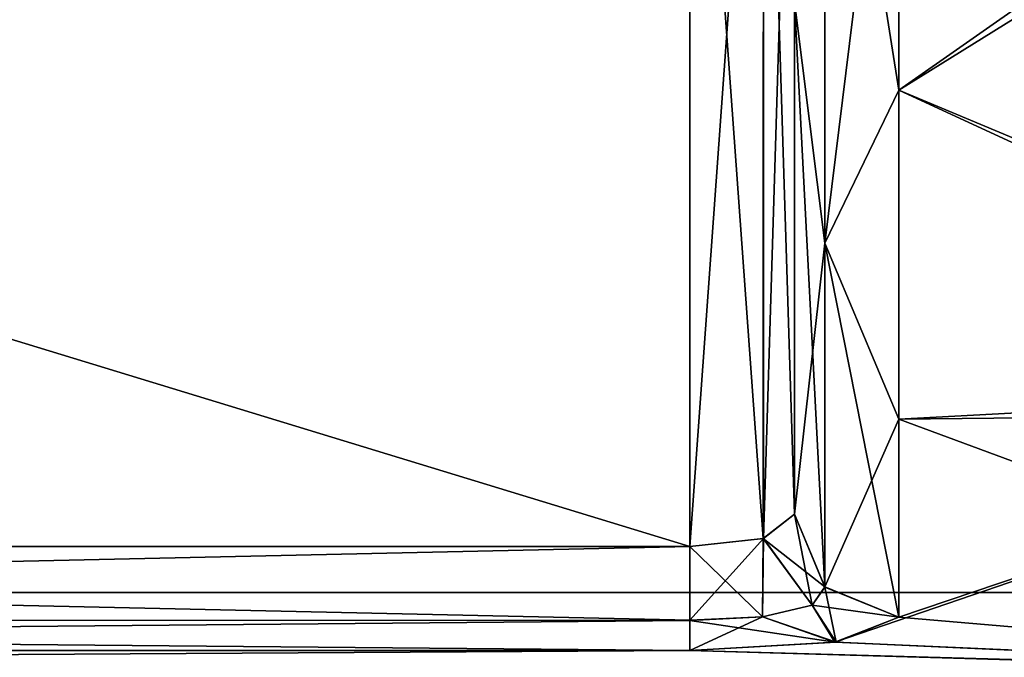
# Model space of a CAD drawing. Header units: millimetres. Extents: x -36 to 82, y -89 to 17.
# Tile 17 of 79: x -25.28 to -23.39, y -6.71 to -5.49. Entities that reach past the tile are written whole.
import ezdxf

# ---------------------------------------------------------------- set-up
doc = ezdxf.new("R2010")
doc.units = ezdxf.units.MM
doc.header["$LTSCALE"] = 65.185185
for name, color, linetype in [('140', 7, 'CONTINUOUS'), ('161', 7, 'CONTINUOUS'), ('193', 7, 'CONTINUOUS'), ('205', 7, 'CONTINUOUS'), ('209', 7, 'CONTINUOUS'), ('215', 7, 'CONTINUOUS'), ('216', 7, 'CONTINUOUS'), ('217', 7, 'CONTINUOUS'), ('218', 7, 'CONTINUOUS'), ('219', 7, 'CONTINUOUS'), ('265', 7, 'CONTINUOUS'), ('266', 7, 'CONTINUOUS'), ('267', 7, 'CONTINUOUS'), ('279', 7, 'CONTINUOUS'), ('280', 7, 'CONTINUOUS'), ('281', 7, 'CONTINUOUS'), ('350', 7, 'CONTINUOUS'), ('362', 7, 'CONTINUOUS'), ('366', 7, 'CONTINUOUS'), ('372', 7, 'CONTINUOUS'), ('373', 7, 'CONTINUOUS'), ('374', 7, 'CONTINUOUS'), ('375', 7, 'CONTINUOUS'), ('376', 7, 'CONTINUOUS'), ('422', 7, 'CONTINUOUS'), ('423', 7, 'CONTINUOUS'), ('424', 7, 'CONTINUOUS'), ('436', 7, 'CONTINUOUS'), ('437', 7, 'CONTINUOUS'), ('438', 7, 'CONTINUOUS')]:
    doc.layers.add(name, color=color, linetype=linetype)

msp = doc.modelspace()

# ---------------------------------------------------------------- linework, layer by layer
at = {"layer": '140', "color": 7, "linetype": 'CONTINUOUS', "true_color": 0xe6e6e6}
for points in [[(-20.1556, -6.5885, 84.352), (-20.1556, -3.5057, 86.1319), (-34.6937, -6.5885, 84.352), (-20.1556, -6.5885, 84.352)], [(-34.6937, -6.5885, 84.352), (-20.1556, -3.5057, 86.1319), (-34.6937, -3.5058, 86.1318), (-34.6937, -6.5885, 84.352)], [(-34.6937, -3.5058, 66.8682), (-20.1556, -3.506, 66.8682), (-34.6937, -6.5885, 68.648), (-34.6937, -3.5058, 66.8682)], [(-20.1556, -3.506, 66.8682), (-20.1556, -6.5888, 68.6482), (-34.6937, -6.5885, 68.648), (-20.1556, -3.506, 66.8682)], [(-34.6937, -6.5885, 68.648), (-20.1556, -6.5888, 68.6482), (-34.6937, -8.8768, 71.3751), (-34.6937, -6.5885, 68.648)], [(-20.1556, -8.8767, 81.6251), (-20.1556, -6.5885, 84.352), (-34.6937, -8.8768, 81.6249), (-20.1556, -8.8767, 81.6251)], [(-34.6937, -8.8768, 81.6249), (-20.1556, -6.5885, 84.352), (-34.6937, -6.5885, 84.352), (-34.6937, -8.8768, 81.6249)], [(-20.1556, -6.5888, 68.6482), (-20.1556, -8.8769, 71.3752), (-34.6937, -8.8768, 71.3751), (-20.1556, -6.5888, 68.6482)]]:
    msp.add_3dface(points, dxfattribs=at)
at = {"layer": '161', "color": 7, "linetype": 'CONTINUOUS', "true_color": 0xe6e6e6}
for points in [[(-20.1556, -6.5885, -68.648), (-20.1556, -3.5057, -66.8681), (-34.6937, -6.5885, -68.648), (-20.1556, -6.5885, -68.648)], [(-34.6937, -6.5885, -68.648), (-20.1556, -3.5057, -66.8681), (-34.6937, -3.5058, -66.8682), (-34.6937, -6.5885, -68.648)], [(-34.6937, -3.5058, -86.1318), (-20.1556, -3.506, -86.1318), (-34.6937, -6.5885, -84.352), (-34.6937, -3.5058, -86.1318)], [(-20.1556, -3.506, -86.1318), (-20.1556, -6.5888, -84.3518), (-34.6937, -6.5885, -84.352), (-20.1556, -3.506, -86.1318)], [(-34.6937, -6.5885, -84.352), (-20.1556, -6.5888, -84.3518), (-34.6937, -8.8768, -81.6249), (-34.6937, -6.5885, -84.352)], [(-20.1556, -8.8767, -71.3749), (-20.1556, -6.5885, -68.648), (-34.6937, -8.8768, -71.3751), (-20.1556, -8.8767, -71.3749)], [(-34.6937, -8.8768, -71.3751), (-20.1556, -6.5885, -68.648), (-34.6937, -6.5885, -68.648), (-34.6937, -8.8768, -71.3751)], [(-20.1556, -6.5888, -84.3518), (-20.1556, -8.8769, -81.6248), (-34.6937, -8.8768, -81.6249), (-20.1556, -6.5888, -84.3518)]]:
    msp.add_3dface(points, dxfattribs=at)
at = {"layer": '193', "color": 7, "linetype": 'CONTINUOUS', "true_color": 0x191919}
for points in [[(-22.2616, -6.1855, -73.7978), (-22.2616, -4.6939, -71.6493), (-23.5937, -5.6275, -72.7726), (-22.2616, -6.1855, -73.7978)], [(-23.5937, -5.6275, -72.7726), (-22.2616, -4.6939, -71.6493), (-23.5937, -4.773, -71.727), (-23.5937, -5.6275, -72.7726)], [(-23.5937, -6.2568, -73.9673), (-22.2616, -6.1855, -73.7978), (-23.5937, -5.6275, -72.7726), (-23.5937, -6.2568, -73.9673)], [(-22.2616, -6.7484, -76.3522), (-22.2616, -6.1855, -73.7978), (-23.716, -6.6839, -75.5579), (-22.2616, -6.7484, -76.3522)], [(-23.716, -6.6839, -75.5579), (-22.2616, -6.1855, -73.7978), (-23.5937, -6.6358, -75.2634), (-23.716, -6.6839, -75.5579)], [(-23.5937, -6.6358, -75.2634), (-22.2616, -6.1855, -73.7978), (-23.5937, -6.2568, -73.9673), (-23.5937, -6.6358, -75.2634)], [(-23.9937, -6.6995, -75.6756), (-22.2616, -6.7484, -76.3522), (-23.716, -6.6839, -75.5579), (-23.9937, -6.6995, -75.6756)], [(-32.1259, -6.7485, -76.3584), (-22.2616, -6.7484, -76.3522), (-23.9937, -6.6995, -75.6756), (-32.1259, -6.7485, -76.3584)], [(-30.3937, -6.6995, -75.6756), (-32.1259, -6.7485, -76.3584), (-23.9937, -6.6995, -75.6756), (-30.3937, -6.6995, -75.6756)]]:
    msp.add_3dface(points, dxfattribs=at)
at = {"layer": '205', "color": 7, "linetype": 'CONTINUOUS', "true_color": 0x191919}
for points in [[(-23.5937, -4.773, -81.273), (-22.2616, -4.799, -81.2468), (-23.5937, -5.6275, -80.2274), (-23.5937, -4.773, -81.273)], [(-22.2616, -4.799, -81.2468), (-22.2616, -6.2432, -79.066), (-23.5937, -5.6275, -80.2274), (-22.2616, -4.799, -81.2468)], [(-23.5937, -5.6275, -80.2274), (-22.2616, -6.2432, -79.066), (-23.5937, -6.2568, -79.0327), (-23.5937, -5.6275, -80.2274)], [(-22.2616, -6.2432, -79.066), (-22.2616, -6.75, -76.5), (-23.5937, -6.2568, -79.0327), (-22.2616, -6.2432, -79.066)], [(-22.2616, -6.75, -76.5), (-23.5937, -6.6358, -77.7366), (-23.5937, -6.2568, -79.0327), (-22.2616, -6.75, -76.5)], [(-23.5937, -6.6358, -77.7366), (-22.2616, -6.75, -76.5), (-23.7136, -6.6837, -77.444), (-23.5937, -6.6358, -77.7366)], [(-23.7136, -6.6837, -77.444), (-22.2616, -6.75, -76.5), (-23.9937, -6.6995, -77.3244), (-23.7136, -6.6837, -77.444)], [(-22.2616, -6.75, -76.5), (-32.1259, -6.75, -76.5), (-30.3937, -6.6995, -77.3244), (-22.2616, -6.75, -76.5)], [(-23.9937, -6.6995, -77.3244), (-22.2616, -6.75, -76.5), (-30.3937, -6.6995, -77.3244), (-23.9937, -6.6995, -77.3244)]]:
    msp.add_3dface(points, dxfattribs=at)
at = {"layer": '209', "color": 7, "linetype": 'CONTINUOUS', "true_color": 0x191919}
for points in [[(-23.7352, -4.7315, -81.2315), (-23.7352, -5.9203, -79.6185), (-23.7937, -5.4585, -80.1196), (-23.7352, -4.7315, -81.2315)], [(-23.5937, -4.773, -81.273), (-23.5937, -5.6275, -80.2274), (-23.7352, -4.7315, -81.2315), (-23.5937, -4.773, -81.273)], [(-23.7352, -4.7315, -81.2315), (-23.5937, -5.6275, -80.2274), (-23.7352, -5.9203, -79.6185), (-23.7352, -4.7315, -81.2315)], [(-23.7352, -5.9203, -79.6185), (-23.7351, -6.5783, -77.7259), (-23.7937, -5.4585, -80.1196), (-23.7352, -5.9203, -79.6185)], [(-23.7937, -5.4585, -80.1196), (-23.7351, -6.5783, -77.7259), (-23.7937, -6.4391, -77.7), (-23.7937, -5.4585, -80.1196)], [(-23.5937, -5.6275, -80.2274), (-23.5937, -6.2568, -79.0327), (-23.7352, -5.9203, -79.6185), (-23.5937, -5.6275, -80.2274)], [(-23.5937, -6.2568, -79.0327), (-23.5937, -6.6358, -77.7366), (-23.7352, -5.9203, -79.6185), (-23.5937, -6.2568, -79.0327)], [(-23.7352, -5.9203, -79.6185), (-23.5937, -6.6358, -77.7366), (-23.7351, -6.5783, -77.7259), (-23.7352, -5.9203, -79.6185)]]:
    msp.add_3dface(points, dxfattribs=at)
at = {"layer": '215', "color": 7, "linetype": 'CONTINUOUS', "true_color": 0x191919}
for points in [[(-30.3937, -6.6422, -77.4416), (-30.3937, -6.501, -77.5), (-23.9937, -6.6418, -77.442), (-30.3937, -6.6422, -77.4416)], [(-30.3937, -6.501, -77.5), (-23.9937, -6.501, -77.5), (-23.9937, -6.6418, -77.442), (-30.3937, -6.501, -77.5)], [(-23.9937, -6.6995, -77.3244), (-30.3937, -6.6422, -77.4416), (-23.9937, -6.6418, -77.442), (-23.9937, -6.6995, -77.3244)], [(-23.9937, -6.6995, -77.3244), (-30.3937, -6.6995, -77.3244), (-30.3937, -6.6422, -77.4416), (-23.9937, -6.6995, -77.3244)]]:
    msp.add_3dface(points, dxfattribs=at)
at = {"layer": '216', "color": 7, "linetype": 'CONTINUOUS', "true_color": 0x191919}
for points in [[(-23.9937, -6.501, -77.5), (-30.3937, -6.501, -77.5), (-23.9937, -4.5442, -77.5), (-23.9937, -6.501, -77.5)], [(-23.9937, -4.5442, -77.5), (-30.3937, -6.501, -77.5), (-30.3937, -4.5442, -77.5), (-23.9937, -4.5442, -77.5)]]:
    msp.add_3dface(points, dxfattribs=at)
at = {"layer": '217', "color": 7, "linetype": 'CONTINUOUS', "true_color": 0x191919}
for points in [[(-23.9937, -6.501, -77.5), (-23.9937, -4.5442, -77.5), (-23.8524, -4.5442, -77.5585), (-23.9937, -6.501, -77.5)], [(-23.8525, -6.4855, -77.5584), (-23.9937, -6.501, -77.5), (-23.8524, -4.5442, -77.5585), (-23.8525, -6.4855, -77.5584)], [(-23.7937, -6.4391, -77.7), (-23.8525, -6.4855, -77.5584), (-23.7937, -4.5442, -77.7), (-23.7937, -6.4391, -77.7)], [(-23.7937, -4.5442, -77.7), (-23.8525, -6.4855, -77.5584), (-23.8524, -4.5442, -77.5585), (-23.7937, -4.5442, -77.7)]]:
    msp.add_3dface(points, dxfattribs=at)
at = {"layer": '218', "color": 7, "linetype": 'CONTINUOUS', "true_color": 0x191919}
for points in [[(-23.8525, -6.4855, -77.5584), (-23.7937, -6.4391, -77.7), (-23.7595, -6.6129, -77.5889), (-23.8525, -6.4855, -77.5584)], [(-23.7937, -6.4391, -77.7), (-23.7351, -6.5783, -77.7259), (-23.7595, -6.6129, -77.5889), (-23.7937, -6.4391, -77.7)], [(-23.9937, -6.6418, -77.442), (-23.9937, -6.501, -77.5), (-23.8525, -6.4855, -77.5584), (-23.9937, -6.6418, -77.442)], [(-23.9937, -6.6418, -77.442), (-23.8525, -6.4855, -77.5584), (-23.8548, -6.635, -77.4818), (-23.9937, -6.6418, -77.442)], [(-23.8525, -6.4855, -77.5584), (-23.7595, -6.6129, -77.5889), (-23.8548, -6.635, -77.4818), (-23.8525, -6.4855, -77.5584)], [(-23.7351, -6.5783, -77.7259), (-23.7136, -6.6837, -77.444), (-23.7595, -6.6129, -77.5889), (-23.7351, -6.5783, -77.7259)], [(-23.5937, -6.6358, -77.7366), (-23.7136, -6.6837, -77.444), (-23.7351, -6.5783, -77.7259), (-23.5937, -6.6358, -77.7366)], [(-23.7595, -6.6129, -77.5889), (-23.7136, -6.6837, -77.444), (-23.8548, -6.635, -77.4818), (-23.7595, -6.6129, -77.5889)], [(-23.7136, -6.6837, -77.444), (-23.9937, -6.6995, -77.3244), (-23.8548, -6.635, -77.4818), (-23.7136, -6.6837, -77.444)], [(-23.9937, -6.6995, -77.3244), (-23.9937, -6.6418, -77.442), (-23.8548, -6.635, -77.4818), (-23.9937, -6.6995, -77.3244)]]:
    msp.add_3dface(points, dxfattribs=at)
at = {"layer": '219', "color": 7, "linetype": 'CONTINUOUS', "true_color": 0x191919}
for points in [[(-23.7937, -5.4585, -80.1196), (-23.7937, -6.4391, -77.7), (-23.7937, -3.3265, -79.8203), (-23.7937, -5.4585, -80.1196)], [(-23.7937, -3.3265, -79.8203), (-23.7937, -6.4391, -77.7), (-23.7937, -4.0756, -78.8407), (-23.7937, -3.3265, -79.8203)], [(-23.7937, -6.4391, -77.7), (-23.7937, -4.5442, -77.7), (-23.7937, -4.0756, -78.8407), (-23.7937, -6.4391, -77.7)]]:
    msp.add_3dface(points, dxfattribs=at)
at = {"layer": '265', "color": 7, "linetype": 'CONTINUOUS', "true_color": 0x191919}
for points in [[(-23.7352, -5.9202, -73.3815), (-23.7352, -4.7315, -71.7685), (-23.7937, -5.4586, -72.8805), (-23.7352, -5.9202, -73.3815)], [(-23.7352, -5.9202, -73.3815), (-23.5937, -4.773, -71.727), (-23.7352, -4.7315, -71.7685), (-23.7352, -5.9202, -73.3815)], [(-23.5937, -5.6275, -72.7726), (-23.5937, -4.773, -71.727), (-23.7352, -5.9202, -73.3815), (-23.5937, -5.6275, -72.7726)], [(-23.7937, -6.4391, -75.3), (-23.7352, -5.9202, -73.3815), (-23.7937, -5.4586, -72.8805), (-23.7937, -6.4391, -75.3)], [(-23.5937, -6.2568, -73.9673), (-23.5937, -5.6275, -72.7726), (-23.7352, -5.9202, -73.3815), (-23.5937, -6.2568, -73.9673)], [(-23.7352, -5.9202, -73.3815), (-23.7937, -6.4391, -75.3), (-23.7353, -6.578, -75.2741), (-23.7352, -5.9202, -73.3815)], [(-23.7353, -6.578, -75.2741), (-23.5937, -6.2568, -73.9673), (-23.7352, -5.9202, -73.3815), (-23.7353, -6.578, -75.2741)], [(-23.5937, -6.6358, -75.2634), (-23.5937, -6.2568, -73.9673), (-23.7353, -6.578, -75.2741), (-23.5937, -6.6358, -75.2634)]]:
    msp.add_3dface(points, dxfattribs=at)
at = {"layer": '266', "color": 7, "linetype": 'CONTINUOUS', "true_color": 0x191919}
for points in [[(-23.7353, -6.578, -75.2741), (-23.7937, -6.4391, -75.3), (-23.8535, -6.4857, -75.4426), (-23.7353, -6.578, -75.2741)], [(-23.9937, -6.501, -75.5), (-23.8548, -6.635, -75.5183), (-23.8535, -6.4857, -75.4426), (-23.9937, -6.501, -75.5)], [(-23.8548, -6.635, -75.5183), (-23.7596, -6.6129, -75.4112), (-23.8535, -6.4857, -75.4426), (-23.8548, -6.635, -75.5183)], [(-23.7596, -6.6129, -75.4112), (-23.7353, -6.578, -75.2741), (-23.8535, -6.4857, -75.4426), (-23.7596, -6.6129, -75.4112)], [(-23.9937, -6.6422, -75.5584), (-23.8548, -6.635, -75.5183), (-23.9937, -6.501, -75.5), (-23.9937, -6.6422, -75.5584)], [(-23.5937, -6.6358, -75.2634), (-23.7353, -6.578, -75.2741), (-23.7596, -6.6129, -75.4112), (-23.5937, -6.6358, -75.2634)], [(-23.8548, -6.635, -75.5183), (-23.716, -6.6839, -75.5579), (-23.7596, -6.6129, -75.4112), (-23.8548, -6.635, -75.5183)], [(-23.716, -6.6839, -75.5579), (-23.5937, -6.6358, -75.2634), (-23.7596, -6.6129, -75.4112), (-23.716, -6.6839, -75.5579)], [(-23.9937, -6.6422, -75.5584), (-23.716, -6.6839, -75.5579), (-23.8548, -6.635, -75.5183), (-23.9937, -6.6422, -75.5584)], [(-23.9937, -6.6995, -75.6756), (-23.716, -6.6839, -75.5579), (-23.9937, -6.6422, -75.5584), (-23.9937, -6.6995, -75.6756)]]:
    msp.add_3dface(points, dxfattribs=at)
at = {"layer": '267', "color": 7, "linetype": 'CONTINUOUS', "true_color": 0x191919}
for points in [[(-23.9937, -6.6422, -75.5584), (-23.9937, -6.501, -75.5), (-30.3937, -6.6418, -75.558), (-23.9937, -6.6422, -75.5584)], [(-30.3937, -6.6418, -75.558), (-23.9937, -6.501, -75.5), (-30.3937, -6.501, -75.5), (-30.3937, -6.6418, -75.558)], [(-30.3937, -6.6995, -75.6756), (-23.9937, -6.6422, -75.5584), (-30.3937, -6.6418, -75.558), (-30.3937, -6.6995, -75.6756)], [(-30.3937, -6.6995, -75.6756), (-23.9937, -6.6995, -75.6756), (-23.9937, -6.6422, -75.5584), (-30.3937, -6.6995, -75.6756)]]:
    msp.add_3dface(points, dxfattribs=at)
at = {"layer": '279', "color": 7, "linetype": 'CONTINUOUS', "true_color": 0x191919}
msp.add_3dface([(-23.7937, -6.4391, -75.3), (-23.7937, -5.4586, -72.8805), (-23.7937, -4.5442, -75.3), (-23.7937, -6.4391, -75.3)], dxfattribs=at)
at = {"layer": '280', "color": 7, "linetype": 'CONTINUOUS', "true_color": 0x191919}
for points in [[(-23.9937, -6.501, -75.5), (-23.8535, -6.4857, -75.4426), (-23.9937, -4.5442, -75.5), (-23.9937, -6.501, -75.5)], [(-23.9937, -4.5442, -75.5), (-23.8535, -6.4857, -75.4426), (-23.8524, -4.5442, -75.4415), (-23.9937, -4.5442, -75.5)], [(-23.8535, -6.4857, -75.4426), (-23.7937, -6.4391, -75.3), (-23.8524, -4.5442, -75.4415), (-23.8535, -6.4857, -75.4426)], [(-23.7937, -6.4391, -75.3), (-23.7937, -4.5442, -75.3), (-23.8524, -4.5442, -75.4415), (-23.7937, -6.4391, -75.3)]]:
    msp.add_3dface(points, dxfattribs=at)
at = {"layer": '281', "color": 7, "linetype": 'CONTINUOUS', "true_color": 0x191919}
for points in [[(-30.3937, -6.501, -75.5), (-23.9937, -6.501, -75.5), (-30.3937, -4.5442, -75.5), (-30.3937, -6.501, -75.5)], [(-23.9937, -6.501, -75.5), (-23.9937, -4.5442, -75.5), (-30.3937, -4.5442, -75.5), (-23.9937, -6.501, -75.5)]]:
    msp.add_3dface(points, dxfattribs=at)
at = {"layer": '350', "color": 7, "linetype": 'CONTINUOUS', "true_color": 0x191919}
for points in [[(-22.2616, -6.1855, 79.2022), (-22.2616, -4.6939, 81.3507), (-23.5937, -5.6275, 80.2274), (-22.2616, -6.1855, 79.2022)], [(-23.5937, -5.6275, 80.2274), (-22.2616, -4.6939, 81.3507), (-23.5937, -4.773, 81.273), (-23.5937, -5.6275, 80.2274)], [(-23.5937, -6.2568, 79.0327), (-22.2616, -6.1855, 79.2022), (-23.5937, -5.6275, 80.2274), (-23.5937, -6.2568, 79.0327)], [(-22.2616, -6.7484, 76.6478), (-22.2616, -6.1855, 79.2022), (-23.716, -6.6839, 77.4421), (-22.2616, -6.7484, 76.6478)], [(-23.716, -6.6839, 77.4421), (-22.2616, -6.1855, 79.2022), (-23.5937, -6.6358, 77.7366), (-23.716, -6.6839, 77.4421)], [(-23.5937, -6.6358, 77.7366), (-22.2616, -6.1855, 79.2022), (-23.5937, -6.2568, 79.0327), (-23.5937, -6.6358, 77.7366)], [(-23.9937, -6.6995, 77.3244), (-22.2616, -6.7484, 76.6478), (-23.716, -6.6839, 77.4421), (-23.9937, -6.6995, 77.3244)], [(-32.1259, -6.7485, 76.6416), (-22.2616, -6.7484, 76.6478), (-23.9937, -6.6995, 77.3244), (-32.1259, -6.7485, 76.6416)], [(-30.3937, -6.6995, 77.3244), (-32.1259, -6.7485, 76.6416), (-23.9937, -6.6995, 77.3244), (-30.3937, -6.6995, 77.3244)]]:
    msp.add_3dface(points, dxfattribs=at)
at = {"layer": '362', "color": 7, "linetype": 'CONTINUOUS', "true_color": 0x191919}
for points in [[(-23.5937, -4.773, 71.727), (-22.2616, -4.799, 71.7532), (-23.5937, -5.6275, 72.7726), (-23.5937, -4.773, 71.727)], [(-22.2616, -4.799, 71.7532), (-22.2616, -6.2432, 73.934), (-23.5937, -5.6275, 72.7726), (-22.2616, -4.799, 71.7532)], [(-23.5937, -5.6275, 72.7726), (-22.2616, -6.2432, 73.934), (-23.5937, -6.2568, 73.9673), (-23.5937, -5.6275, 72.7726)], [(-22.2616, -6.2432, 73.934), (-22.2616, -6.75, 76.5), (-23.5937, -6.2568, 73.9673), (-22.2616, -6.2432, 73.934)], [(-22.2616, -6.75, 76.5), (-23.5937, -6.6358, 75.2634), (-23.5937, -6.2568, 73.9673), (-22.2616, -6.75, 76.5)], [(-23.5937, -6.6358, 75.2634), (-22.2616, -6.75, 76.5), (-23.7136, -6.6837, 75.556), (-23.5937, -6.6358, 75.2634)], [(-23.7136, -6.6837, 75.556), (-22.2616, -6.75, 76.5), (-23.9937, -6.6995, 75.6756), (-23.7136, -6.6837, 75.556)], [(-22.2616, -6.75, 76.5), (-32.1259, -6.75, 76.5), (-30.3937, -6.6995, 75.6756), (-22.2616, -6.75, 76.5)], [(-23.9937, -6.6995, 75.6756), (-22.2616, -6.75, 76.5), (-30.3937, -6.6995, 75.6756), (-23.9937, -6.6995, 75.6756)]]:
    msp.add_3dface(points, dxfattribs=at)
at = {"layer": '366', "color": 7, "linetype": 'CONTINUOUS', "true_color": 0x191919}
for points in [[(-23.7352, -4.7315, 71.7685), (-23.7352, -5.9203, 73.3815), (-23.7937, -5.4585, 72.8804), (-23.7352, -4.7315, 71.7685)], [(-23.5937, -4.773, 71.727), (-23.5937, -5.6275, 72.7726), (-23.7352, -4.7315, 71.7685), (-23.5937, -4.773, 71.727)], [(-23.7352, -4.7315, 71.7685), (-23.5937, -5.6275, 72.7726), (-23.7352, -5.9203, 73.3815), (-23.7352, -4.7315, 71.7685)], [(-23.7352, -5.9203, 73.3815), (-23.7351, -6.5783, 75.2741), (-23.7937, -5.4585, 72.8804), (-23.7352, -5.9203, 73.3815)], [(-23.7937, -5.4585, 72.8804), (-23.7351, -6.5783, 75.2741), (-23.7937, -6.4391, 75.3), (-23.7937, -5.4585, 72.8804)], [(-23.5937, -5.6275, 72.7726), (-23.5937, -6.2568, 73.9673), (-23.7352, -5.9203, 73.3815), (-23.5937, -5.6275, 72.7726)], [(-23.5937, -6.2568, 73.9673), (-23.5937, -6.6358, 75.2634), (-23.7352, -5.9203, 73.3815), (-23.5937, -6.2568, 73.9673)], [(-23.7352, -5.9203, 73.3815), (-23.5937, -6.6358, 75.2634), (-23.7351, -6.5783, 75.2741), (-23.7352, -5.9203, 73.3815)]]:
    msp.add_3dface(points, dxfattribs=at)
at = {"layer": '372', "color": 7, "linetype": 'CONTINUOUS', "true_color": 0x191919}
for points in [[(-30.3937, -6.6422, 75.5584), (-30.3937, -6.501, 75.5), (-23.9937, -6.6418, 75.558), (-30.3937, -6.6422, 75.5584)], [(-30.3937, -6.501, 75.5), (-23.9937, -6.501, 75.5), (-23.9937, -6.6418, 75.558), (-30.3937, -6.501, 75.5)], [(-23.9937, -6.6995, 75.6756), (-30.3937, -6.6422, 75.5584), (-23.9937, -6.6418, 75.558), (-23.9937, -6.6995, 75.6756)], [(-23.9937, -6.6995, 75.6756), (-30.3937, -6.6995, 75.6756), (-30.3937, -6.6422, 75.5584), (-23.9937, -6.6995, 75.6756)]]:
    msp.add_3dface(points, dxfattribs=at)
at = {"layer": '373', "color": 7, "linetype": 'CONTINUOUS', "true_color": 0x191919}
for points in [[(-23.9937, -6.501, 75.5), (-30.3937, -6.501, 75.5), (-23.9937, -4.5442, 75.5), (-23.9937, -6.501, 75.5)], [(-23.9937, -4.5442, 75.5), (-30.3937, -6.501, 75.5), (-30.3937, -4.5442, 75.5), (-23.9937, -4.5442, 75.5)]]:
    msp.add_3dface(points, dxfattribs=at)
at = {"layer": '374', "color": 7, "linetype": 'CONTINUOUS', "true_color": 0x191919}
for points in [[(-23.9937, -6.501, 75.5), (-23.9937, -4.5442, 75.5), (-23.8524, -4.5442, 75.4415), (-23.9937, -6.501, 75.5)], [(-23.8525, -6.4855, 75.4416), (-23.9937, -6.501, 75.5), (-23.8524, -4.5442, 75.4415), (-23.8525, -6.4855, 75.4416)], [(-23.7937, -6.4391, 75.3), (-23.8525, -6.4855, 75.4416), (-23.7937, -4.5442, 75.3), (-23.7937, -6.4391, 75.3)], [(-23.7937, -4.5442, 75.3), (-23.8525, -6.4855, 75.4416), (-23.8524, -4.5442, 75.4415), (-23.7937, -4.5442, 75.3)]]:
    msp.add_3dface(points, dxfattribs=at)
at = {"layer": '375', "color": 7, "linetype": 'CONTINUOUS', "true_color": 0x191919}
for points in [[(-23.8525, -6.4855, 75.4416), (-23.7937, -6.4391, 75.3), (-23.7595, -6.6129, 75.4111), (-23.8525, -6.4855, 75.4416)], [(-23.7937, -6.4391, 75.3), (-23.7351, -6.5783, 75.2741), (-23.7595, -6.6129, 75.4111), (-23.7937, -6.4391, 75.3)], [(-23.9937, -6.6418, 75.558), (-23.9937, -6.501, 75.5), (-23.8525, -6.4855, 75.4416), (-23.9937, -6.6418, 75.558)], [(-23.9937, -6.6418, 75.558), (-23.8525, -6.4855, 75.4416), (-23.8548, -6.635, 75.5182), (-23.9937, -6.6418, 75.558)], [(-23.8525, -6.4855, 75.4416), (-23.7595, -6.6129, 75.4111), (-23.8548, -6.635, 75.5182), (-23.8525, -6.4855, 75.4416)], [(-23.7351, -6.5783, 75.2741), (-23.7136, -6.6837, 75.556), (-23.7595, -6.6129, 75.4111), (-23.7351, -6.5783, 75.2741)], [(-23.5937, -6.6358, 75.2634), (-23.7136, -6.6837, 75.556), (-23.7351, -6.5783, 75.2741), (-23.5937, -6.6358, 75.2634)], [(-23.7595, -6.6129, 75.4111), (-23.7136, -6.6837, 75.556), (-23.8548, -6.635, 75.5182), (-23.7595, -6.6129, 75.4111)], [(-23.7136, -6.6837, 75.556), (-23.9937, -6.6995, 75.6756), (-23.8548, -6.635, 75.5182), (-23.7136, -6.6837, 75.556)], [(-23.9937, -6.6995, 75.6756), (-23.9937, -6.6418, 75.558), (-23.8548, -6.635, 75.5182), (-23.9937, -6.6995, 75.6756)]]:
    msp.add_3dface(points, dxfattribs=at)
at = {"layer": '376', "color": 7, "linetype": 'CONTINUOUS', "true_color": 0x191919}
for points in [[(-23.7937, -5.4585, 72.8804), (-23.7937, -6.4391, 75.3), (-23.7937, -3.3265, 73.1797), (-23.7937, -5.4585, 72.8804)], [(-23.7937, -3.3265, 73.1797), (-23.7937, -6.4391, 75.3), (-23.7937, -4.0756, 74.1593), (-23.7937, -3.3265, 73.1797)], [(-23.7937, -6.4391, 75.3), (-23.7937, -4.5442, 75.3), (-23.7937, -4.0756, 74.1593), (-23.7937, -6.4391, 75.3)]]:
    msp.add_3dface(points, dxfattribs=at)
at = {"layer": '422', "color": 7, "linetype": 'CONTINUOUS', "true_color": 0x191919}
for points in [[(-23.7352, -5.9202, 79.6185), (-23.7352, -4.7315, 81.2315), (-23.7937, -5.4586, 80.1195), (-23.7352, -5.9202, 79.6185)], [(-23.7352, -5.9202, 79.6185), (-23.5937, -4.773, 81.273), (-23.7352, -4.7315, 81.2315), (-23.7352, -5.9202, 79.6185)], [(-23.5937, -5.6275, 80.2274), (-23.5937, -4.773, 81.273), (-23.7352, -5.9202, 79.6185), (-23.5937, -5.6275, 80.2274)], [(-23.7937, -6.4391, 77.7), (-23.7352, -5.9202, 79.6185), (-23.7937, -5.4586, 80.1195), (-23.7937, -6.4391, 77.7)], [(-23.5937, -6.2568, 79.0327), (-23.5937, -5.6275, 80.2274), (-23.7352, -5.9202, 79.6185), (-23.5937, -6.2568, 79.0327)], [(-23.7352, -5.9202, 79.6185), (-23.7937, -6.4391, 77.7), (-23.7353, -6.578, 77.7259), (-23.7352, -5.9202, 79.6185)], [(-23.7353, -6.578, 77.7259), (-23.5937, -6.2568, 79.0327), (-23.7352, -5.9202, 79.6185), (-23.7353, -6.578, 77.7259)], [(-23.5937, -6.6358, 77.7366), (-23.5937, -6.2568, 79.0327), (-23.7353, -6.578, 77.7259), (-23.5937, -6.6358, 77.7366)]]:
    msp.add_3dface(points, dxfattribs=at)
at = {"layer": '423', "color": 7, "linetype": 'CONTINUOUS', "true_color": 0x191919}
for points in [[(-23.7353, -6.578, 77.7259), (-23.7937, -6.4391, 77.7), (-23.8535, -6.4857, 77.5574), (-23.7353, -6.578, 77.7259)], [(-23.9937, -6.501, 77.5), (-23.8548, -6.635, 77.4817), (-23.8535, -6.4857, 77.5574), (-23.9937, -6.501, 77.5)], [(-23.8548, -6.635, 77.4817), (-23.7596, -6.6129, 77.5888), (-23.8535, -6.4857, 77.5574), (-23.8548, -6.635, 77.4817)], [(-23.7596, -6.6129, 77.5888), (-23.7353, -6.578, 77.7259), (-23.8535, -6.4857, 77.5574), (-23.7596, -6.6129, 77.5888)], [(-23.9937, -6.6422, 77.4416), (-23.8548, -6.635, 77.4817), (-23.9937, -6.501, 77.5), (-23.9937, -6.6422, 77.4416)], [(-23.5937, -6.6358, 77.7366), (-23.7353, -6.578, 77.7259), (-23.7596, -6.6129, 77.5888), (-23.5937, -6.6358, 77.7366)], [(-23.8548, -6.635, 77.4817), (-23.716, -6.6839, 77.4421), (-23.7596, -6.6129, 77.5888), (-23.8548, -6.635, 77.4817)], [(-23.716, -6.6839, 77.4421), (-23.5937, -6.6358, 77.7366), (-23.7596, -6.6129, 77.5888), (-23.716, -6.6839, 77.4421)], [(-23.9937, -6.6422, 77.4416), (-23.716, -6.6839, 77.4421), (-23.8548, -6.635, 77.4817), (-23.9937, -6.6422, 77.4416)], [(-23.9937, -6.6995, 77.3244), (-23.716, -6.6839, 77.4421), (-23.9937, -6.6422, 77.4416), (-23.9937, -6.6995, 77.3244)]]:
    msp.add_3dface(points, dxfattribs=at)
at = {"layer": '424', "color": 7, "linetype": 'CONTINUOUS', "true_color": 0x191919}
for points in [[(-23.9937, -6.6422, 77.4416), (-23.9937, -6.501, 77.5), (-30.3937, -6.6418, 77.442), (-23.9937, -6.6422, 77.4416)], [(-30.3937, -6.6418, 77.442), (-23.9937, -6.501, 77.5), (-30.3937, -6.501, 77.5), (-30.3937, -6.6418, 77.442)], [(-30.3937, -6.6995, 77.3244), (-23.9937, -6.6422, 77.4416), (-30.3937, -6.6418, 77.442), (-30.3937, -6.6995, 77.3244)], [(-30.3937, -6.6995, 77.3244), (-23.9937, -6.6995, 77.3244), (-23.9937, -6.6422, 77.4416), (-30.3937, -6.6995, 77.3244)]]:
    msp.add_3dface(points, dxfattribs=at)
at = {"layer": '436', "color": 7, "linetype": 'CONTINUOUS', "true_color": 0x191919}
msp.add_3dface([(-23.7937, -6.4391, 77.7), (-23.7937, -5.4586, 80.1195), (-23.7937, -4.5442, 77.7), (-23.7937, -6.4391, 77.7)], dxfattribs=at)
at = {"layer": '437', "color": 7, "linetype": 'CONTINUOUS', "true_color": 0x191919}
for points in [[(-23.9937, -6.501, 77.5), (-23.8535, -6.4857, 77.5574), (-23.9937, -4.5442, 77.5), (-23.9937, -6.501, 77.5)], [(-23.9937, -4.5442, 77.5), (-23.8535, -6.4857, 77.5574), (-23.8524, -4.5442, 77.5585), (-23.9937, -4.5442, 77.5)], [(-23.8535, -6.4857, 77.5574), (-23.7937, -6.4391, 77.7), (-23.8524, -4.5442, 77.5585), (-23.8535, -6.4857, 77.5574)], [(-23.7937, -6.4391, 77.7), (-23.7937, -4.5442, 77.7), (-23.8524, -4.5442, 77.5585), (-23.7937, -6.4391, 77.7)]]:
    msp.add_3dface(points, dxfattribs=at)
at = {"layer": '438', "color": 7, "linetype": 'CONTINUOUS', "true_color": 0x191919}
for points in [[(-30.3937, -6.501, 77.5), (-23.9937, -6.501, 77.5), (-30.3937, -4.5442, 77.5), (-30.3937, -6.501, 77.5)], [(-23.9937, -6.501, 77.5), (-23.9937, -4.5442, 77.5), (-30.3937, -4.5442, 77.5), (-23.9937, -6.501, 77.5)]]:
    msp.add_3dface(points, dxfattribs=at)

doc.saveas('drawing.dxf')
